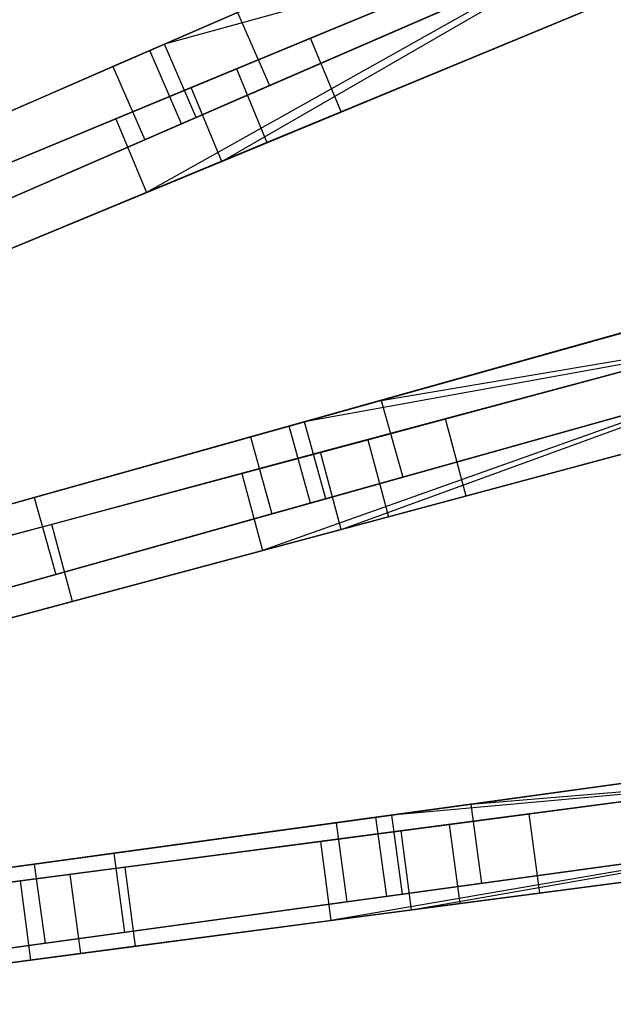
# Model space of a CAD drawing. Extents: x 0.2 to 26, y -12.8 to 12.8.
# Tile 80 of 97: x 21.1 to 22.9, y 0.8 to 3.9. Entities that reach past the tile are written whole.
import ezdxf

# ---------------------------------------------------------------- set-up
doc = ezdxf.new("R2010")
doc.units = 0
doc.header["$LTSCALE"] = 2.54
doc.layers.get('0').update_dxf_attribs({"color": 13, "linetype": 'CONTINUOUS'})

# ---------------------------------------------------------------- blocks, each defined once
blk = doc.blocks.new('PUKET-M-11161_B_STL')
at = {"color": 0}
for p, q in [((21.512, 3.7958, 26.384), (22.7806, 4.3469, 22.7384)), ((21.512, 3.7958, 26.384), (22.7806, 4.3469, 22.7384)), ((21.4663, 3.776, 3.9391), (22.608, 4.2719, 5.2039)), ((21.4663, 3.776, 3.9391), (22.608, 4.2719, 5.2039)), ((22.9706, 4.2292, 39.6442), (21.9697, 3.8147, 41.0515)), ((22.9706, 4.2292, 39.6442), (21.9697, 3.8147, 41.0515)), ((22.4687, 4.2114, 5.4137), (21.3509, 3.7258, 4.1609)), ((22.4687, 4.2114, 5.4137), (21.3509, 3.7258, 4.1609)), ((22.8722, 4.1885, 22.6841), (21.596, 3.6599, 18.7072)), ((22.8722, 4.1885, 22.6841), (21.596, 3.6599, 18.7072)), ((21.7374, 3.7185, 41.6555), (22.816, 4.1652, 40.3365)), ((21.7374, 3.7185, 41.6555), (22.816, 4.1652, 40.3365)), ((21.3603, 3.5623, 18.7313), (22.7436, 4.1352, 23.042)), ((21.3603, 3.5623, 18.7313), (22.7436, 4.1352, 23.042)), ((22.7436, 4.1352, 23.042), (21.512, 3.7958, 26.384)), ((22.7436, 4.1352, 23.042), (21.512, 3.7958, 26.384)), ((21.6917, 3.4289, 18.7072), (22.8988, 4.1256, 22.6856)), ((21.6917, 3.4289, 18.7072), (22.8988, 4.1256, 22.6856)), ((22.8864, 4.1203, 23.4043), (21.8407, 3.666, 26.4259)), ((22.8864, 4.1203, 23.4043), (21.8407, 3.666, 26.4259)), ((22.7712, 4.0702, 23.0436), (21.456, 3.3313, 18.7313)), ((22.7712, 4.0702, 23.0436), (21.456, 3.3313, 18.7313)), ((21.6116, 3.5665, 26.384), (22.7712, 4.0702, 23.0436)), ((21.6116, 3.5665, 26.384), (22.7712, 4.0702, 23.0436)), ((21.6917, 3.4289, 18.7072), (23.2564, 4.0771, 23.5806)), ((21.6917, 3.4289, 18.7072), (23.2564, 4.0771, 23.5806)), ((22.7076, 4.0426, 5.2039), (21.5659, 3.5467, 3.9391)), ((22.7076, 4.0426, 5.2039), (21.5659, 3.5467, 3.9391)), ((21.456, 3.3313, 18.7313), (23.1389, 4.0284, 23.9816)), ((21.456, 3.3313, 18.7313), (23.1389, 4.0284, 23.9816)), ((22.5683, 3.9821, 5.4137), (21.4505, 3.4965, 4.1609)), ((22.5683, 3.9821, 5.4137), (21.4505, 3.4965, 4.1609)), ((23.0662, 3.9983, 39.6442), (22.0654, 3.5837, 41.0515)), ((23.0662, 3.9983, 39.6442), (22.0654, 3.5837, 41.0515)), ((22.9116, 3.9342, 40.3365), (21.8331, 3.4875, 41.6555)), ((22.9116, 3.9342, 40.3365), (21.8331, 3.4875, 41.6555)), ((21.7411, 3.8953, 26.4259), (20.7065, 3.446, 30.2624)), ((21.7411, 3.8953, 26.4259), (20.7065, 3.446, 30.2624)), ((21.7411, 3.8953, 26.4259), (21.8407, 3.666, 26.4259)), ((21.7411, 3.8953, 26.4259), (21.8407, 3.666, 26.4259)), ((20.4771, 3.3463, 30.2316), (21.512, 3.7958, 26.384)), ((20.4771, 3.3463, 30.2316), (21.512, 3.7958, 26.384)), ((21.9697, 3.8147, 41.0515), (20.791, 3.3264, 42.1723)), ((21.9697, 3.8147, 41.0515), (20.791, 3.3264, 42.1723)), ((21.6116, 3.5665, 26.384), (21.512, 3.7958, 26.384)), ((21.6116, 3.5665, 26.384), (21.512, 3.7958, 26.384)), ((22.0654, 3.5837, 41.0515), (21.9697, 3.8147, 41.0515)), ((22.0654, 3.5837, 41.0515), (21.9697, 3.8147, 41.0515)), ((20.3223, 3.2791, 3.0687), (21.4663, 3.776, 3.9391)), ((20.3223, 3.2791, 3.0687), (21.4663, 3.776, 3.9391)), ((21.5659, 3.5467, 3.9391), (21.4663, 3.776, 3.9391)), ((21.5659, 3.5467, 3.9391), (21.4663, 3.776, 3.9391)), ((21.3509, 3.7258, 4.1609), (20.2232, 3.236, 3.2954)), ((21.3509, 3.7258, 4.1609), (20.2232, 3.236, 3.2954)), ((20.4856, 3.2, 42.6925), (21.7374, 3.7185, 41.6555)), ((20.4856, 3.2, 42.6925), (21.7374, 3.7185, 41.6555)), ((21.3509, 3.7258, 4.1609), (21.4505, 3.4965, 4.1609)), ((21.3509, 3.7258, 4.1609), (21.4505, 3.4965, 4.1609)), ((21.7374, 3.7185, 41.6555), (21.8331, 3.4875, 41.6555)), ((21.7374, 3.7185, 41.6555), (21.8331, 3.4875, 41.6555)), ((21.596, 3.6599, 18.7072), (20.6308, 3.2601, 15.0852)), ((21.596, 3.6599, 18.7072), (20.6308, 3.2601, 15.0852)), ((21.8407, 3.666, 26.4259), (20.8061, 3.2167, 30.2624)), ((21.8407, 3.666, 26.4259), (20.8061, 3.2167, 30.2624)), ((21.6917, 3.4289, 18.7072), (21.596, 3.6599, 18.7072)), ((21.6917, 3.4289, 18.7072), (21.596, 3.6599, 18.7072)), ((22.0654, 3.5837, 41.0515), (20.8867, 3.0955, 42.1723)), ((22.0654, 3.5837, 41.0515), (20.8867, 3.0955, 42.1723)), ((20.3951, 3.1624, 15.0929), (21.3603, 3.5623, 18.7313)), ((20.3951, 3.1624, 15.0929), (21.3603, 3.5623, 18.7313)), ((21.5659, 3.5467, 3.9391), (20.4219, 3.0498, 3.0687)), ((21.5659, 3.5467, 3.9391), (20.4219, 3.0498, 3.0687)), ((20.5767, 3.117, 30.2316), (21.6116, 3.5665, 26.384)), ((20.5767, 3.117, 30.2316), (21.6116, 3.5665, 26.384)), ((21.3603, 3.5623, 18.7313), (21.456, 3.3313, 18.7313)), ((21.3603, 3.5623, 18.7313), (21.456, 3.3313, 18.7313)), ((21.4505, 3.4965, 4.1609), (20.3228, 3.0067, 3.2954)), ((21.4505, 3.4965, 4.1609), (20.3228, 3.0067, 3.2954)), ((21.8331, 3.4875, 41.6555), (20.5813, 2.969, 42.6925)), ((21.8331, 3.4875, 41.6555), (20.5813, 2.969, 42.6925)), ((20.7265, 3.0291, 15.0852), (21.6917, 3.4289, 18.7072)), ((20.7265, 3.0291, 15.0852), (21.6917, 3.4289, 18.7072)), ((20.4907, 2.9315, 15.0929), (21.456, 3.3313, 18.7313)), ((20.4907, 2.9315, 15.0929), (21.456, 3.3313, 18.7313)), ((23.5244, 3.0543, 22.781), (22.1909, 2.6806, 26.4259)), ((23.5244, 3.0543, 22.781), (22.1909, 2.6806, 26.4259)), ((21.9504, 2.6133, 26.384), (23.2822, 2.9864, 22.7384)), ((21.9504, 2.6133, 26.384), (23.2822, 2.9864, 22.7384)), ((21.9024, 2.5998, 3.9391), (23.101, 2.9356, 5.2039)), ((21.9024, 2.5998, 3.9391), (23.101, 2.9356, 5.2039)), ((23.438, 2.903, 39.6442), (22.3917, 2.6226, 41.0515)), ((23.438, 2.903, 39.6442), (22.3917, 2.6226, 41.0515)), ((22.9547, 2.8947, 5.4137), (21.7813, 2.5659, 4.1609)), ((22.9547, 2.8947, 5.4137), (21.7813, 2.5659, 4.1609)), ((23.3351, 2.8754, 22.6839), (22.0009, 2.5179, 18.7072)), ((23.3351, 2.8754, 22.6839), (22.0009, 2.5179, 18.7072)), ((22.1909, 2.6806, 26.4259), (23.3221, 2.8719, 23.4025)), ((22.1909, 2.6806, 26.4259), (23.3221, 2.8719, 23.4025)), ((21.7545, 2.4519, 18.7313), (23.2007, 2.8394, 23.0418)), ((21.7545, 2.4519, 18.7313), (23.2007, 2.8394, 23.0418)), ((23.2007, 2.8394, 23.0418), (21.9504, 2.6133, 26.384)), ((23.2007, 2.8394, 23.0418), (21.9504, 2.6133, 26.384)), ((22.1488, 2.5575, 41.6555), (23.2764, 2.8597, 40.3365)), ((22.1488, 2.5575, 41.6555), (23.2764, 2.8597, 40.3365)), ((22.0656, 2.2764, 18.7072), (23.3691, 2.7511, 22.6858)), ((22.0656, 2.2764, 18.7072), (23.3691, 2.7511, 22.6858)), ((23.3561, 2.7475, 23.4045), (22.2584, 2.4399, 26.4259)), ((23.3561, 2.7475, 23.4045), (22.2584, 2.4399, 26.4259)), ((23.2351, 2.7136, 23.0438), (21.8192, 2.2104, 18.7313)), ((23.2351, 2.7136, 23.0438), (21.8192, 2.2104, 18.7313)), ((22.0178, 2.3725, 26.384), (23.2351, 2.7136, 23.0438)), ((22.0178, 2.3725, 26.384), (23.2351, 2.7136, 23.0438)), ((22.0656, 2.2764, 18.7072), (23.7016, 2.7148, 23.5806)), ((22.0656, 2.2764, 18.7072), (23.7016, 2.7148, 23.5806)), ((23.1685, 2.6949, 5.2039), (21.9698, 2.3591, 3.9391)), ((23.1685, 2.6949, 5.2039), (21.9698, 2.3591, 3.9391)), ((22.1909, 2.6806, 26.4259), (21.1048, 2.3763, 30.2624)), ((22.1909, 2.6806, 26.4259), (21.1048, 2.3763, 30.2624)), ((21.8192, 2.2104, 18.7313), (23.5787, 2.6819, 23.9816)), ((21.8192, 2.2104, 18.7313), (23.5787, 2.6819, 23.9816)), ((23.0222, 2.6539, 5.4137), (21.8487, 2.3251, 4.1609)), ((23.0222, 2.6539, 5.4137), (21.8487, 2.3251, 4.1609)), ((22.1909, 2.6806, 26.4259), (22.2584, 2.4399, 26.4259)), ((22.1909, 2.6806, 26.4259), (22.2584, 2.4399, 26.4259)), ((23.5027, 2.6615, 39.6442), (22.4564, 2.3811, 41.0515)), ((23.5027, 2.6615, 39.6442), (22.4564, 2.3811, 41.0515)), ((22.3917, 2.6226, 41.0515), (21.1593, 2.2924, 42.1723)), ((22.3917, 2.6226, 41.0515), (21.1593, 2.2924, 42.1723)), ((22.4564, 2.3811, 41.0515), (22.3917, 2.6226, 41.0515)), ((22.4564, 2.3811, 41.0515), (22.3917, 2.6226, 41.0515)), ((20.7014, 2.2633, 3.0687), (21.9024, 2.5998, 3.9391)), ((20.7014, 2.2633, 3.0687), (21.9024, 2.5998, 3.9391)), ((20.8639, 2.3088, 30.2316), (21.9504, 2.6133, 26.384)), ((20.8639, 2.3088, 30.2316), (21.9504, 2.6133, 26.384)), ((21.9698, 2.3591, 3.9391), (21.9024, 2.5998, 3.9391)), ((21.9698, 2.3591, 3.9391), (21.9024, 2.5998, 3.9391)), ((22.0178, 2.3725, 26.384), (21.9504, 2.6133, 26.384)), ((22.0178, 2.3725, 26.384), (21.9504, 2.6133, 26.384)), ((23.3411, 2.6182, 40.3365), (22.2135, 2.3161, 41.6555)), ((23.3411, 2.6182, 40.3365), (22.2135, 2.3161, 41.6555)), ((21.7813, 2.5659, 4.1609), (20.5974, 2.2342, 3.2954)), ((21.7813, 2.5659, 4.1609), (20.5974, 2.2342, 3.2954)), ((21.7813, 2.5659, 4.1609), (21.8487, 2.3251, 4.1609)), ((21.7813, 2.5659, 4.1609), (21.8487, 2.3251, 4.1609)), ((20.84, 2.2068, 42.6925), (22.1488, 2.5575, 41.6555)), ((20.84, 2.2068, 42.6925), (22.1488, 2.5575, 41.6555)), ((22.1488, 2.5575, 41.6555), (22.2135, 2.3161, 41.6555)), ((22.1488, 2.5575, 41.6555), (22.2135, 2.3161, 41.6555)), ((22.0009, 2.5179, 18.7072), (20.9918, 2.2475, 15.0852)), ((22.0009, 2.5179, 18.7072), (20.9918, 2.2475, 15.0852)), ((22.0656, 2.2764, 18.7072), (22.0009, 2.5179, 18.7072)), ((22.0656, 2.2764, 18.7072), (22.0009, 2.5179, 18.7072)), ((20.7453, 2.1815, 15.0929), (21.7545, 2.4519, 18.7313)), ((20.7453, 2.1815, 15.0929), (21.7545, 2.4519, 18.7313)), ((22.2584, 2.4399, 26.4259), (21.1722, 2.1356, 30.2624)), ((22.2584, 2.4399, 26.4259), (21.1722, 2.1356, 30.2624)), ((21.7545, 2.4519, 18.7313), (21.8192, 2.2104, 18.7313)), ((21.7545, 2.4519, 18.7313), (21.8192, 2.2104, 18.7313)), ((21.1048, 2.3763, 30.2624), (20.3044, 2.1521, 34.2595)), ((21.1048, 2.3763, 30.2624), (20.3044, 2.1521, 34.2595)), ((21.1048, 2.3763, 30.2624), (21.1722, 2.1356, 30.2624)), ((21.1048, 2.3763, 30.2624), (21.1722, 2.1356, 30.2624)), ((22.4564, 2.3811, 41.0515), (21.224, 2.0509, 42.1723)), ((22.4564, 2.3811, 41.0515), (21.224, 2.0509, 42.1723)), ((21.9698, 2.3591, 3.9391), (20.7688, 2.0226, 3.0687)), ((21.9698, 2.3591, 3.9391), (20.7688, 2.0226, 3.0687)), ((20.9314, 2.0681, 30.2316), (22.0178, 2.3725, 26.384)), ((20.9314, 2.0681, 30.2316), (22.0178, 2.3725, 26.384)), ((21.8487, 2.3251, 4.1609), (20.6648, 1.9934, 3.2954)), ((21.8487, 2.3251, 4.1609), (20.6648, 1.9934, 3.2954)), ((22.2135, 2.3161, 41.6555), (20.9047, 1.9654, 42.6925)), ((22.2135, 2.3161, 41.6555), (20.9047, 1.9654, 42.6925)), ((21.1593, 2.2924, 42.1723), (19.9256, 1.9618, 42.9191)), ((21.1593, 2.2924, 42.1723), (19.9256, 1.9618, 42.9191)), ((21.224, 2.0509, 42.1723), (21.1593, 2.2924, 42.1723)), ((21.224, 2.0509, 42.1723), (21.1593, 2.2924, 42.1723)), ((21.0565, 2.006, 15.0852), (22.0656, 2.2764, 18.7072)), ((21.0565, 2.006, 15.0852), (22.0656, 2.2764, 18.7072)), ((20.81, 1.94, 15.0929), (21.8192, 2.2104, 18.7313)), ((20.81, 1.94, 15.0929), (21.8192, 2.2104, 18.7313)), ((21.1722, 2.1356, 30.2624), (20.3719, 1.9113, 34.2595)), ((21.1722, 2.1356, 30.2624), (20.3719, 1.9113, 34.2595)), ((21.224, 2.0509, 42.1723), (19.9903, 1.7204, 42.9191)), ((21.224, 2.0509, 42.1723), (19.9903, 1.7204, 42.9191)), ((23.843, 1.6046, 22.781), (22.4711, 1.416, 26.4259)), ((23.843, 1.6046, 22.781), (22.4711, 1.416, 26.4259)), ((22.1743, 1.3752, 3.9391), (23.4075, 1.5447, 5.2039)), ((22.1743, 1.3752, 3.9391), (23.4075, 1.5447, 5.2039)), ((22.2237, 1.382, 26.384), (23.5939, 1.5703, 22.7384)), ((22.2237, 1.382, 26.384), (23.5939, 1.5703, 22.7384)), ((23.257, 1.524, 5.4137), (22.0497, 1.3581, 4.1609)), ((23.257, 1.524, 5.4137), (22.0497, 1.3581, 4.1609)), ((23.6228, 1.5132, 22.6841), (22.2533, 1.3329, 18.7072)), ((23.6228, 1.5132, 22.6841), (22.2533, 1.3329, 18.7072)), ((22.4711, 1.416, 26.4259), (23.6095, 1.5114, 23.4027)), ((22.4711, 1.416, 26.4259), (23.6095, 1.5114, 23.4027)), ((23.7284, 1.5271, 39.6442), (22.6544, 1.3857, 41.0515)), ((23.7284, 1.5271, 39.6442), (22.6544, 1.3857, 41.0515)), ((22.0004, 1.2996, 18.7313), (23.4849, 1.495, 23.0421)), ((22.0004, 1.2996, 18.7313), (23.4849, 1.495, 23.0421)), ((23.4849, 1.495, 23.0421), (22.2237, 1.382, 26.384)), ((23.4849, 1.495, 23.0421), (22.2237, 1.382, 26.384)), ((22.4051, 1.3528, 41.6555), (23.5625, 1.5052, 40.3365)), ((22.4051, 1.3528, 41.6555), (23.5625, 1.5052, 40.3365)), ((22.4711, 1.416, 26.4259), (21.3537, 1.2624, 30.2624)), ((22.4711, 1.416, 26.4259), (21.3537, 1.2624, 30.2624)), ((22.4711, 1.416, 26.4259), (22.5052, 1.1683, 26.4259)), ((22.4711, 1.416, 26.4259), (22.5052, 1.1683, 26.4259)), ((22.0497, 1.3581, 4.1609), (20.8317, 1.1907, 3.2954)), ((22.0497, 1.3581, 4.1609), (20.8317, 1.1907, 3.2954)), ((20.9387, 1.2054, 3.0687), (22.1743, 1.3752, 3.9391)), ((20.9387, 1.2054, 3.0687), (22.1743, 1.3752, 3.9391)), ((21.1059, 1.2284, 30.2316), (22.2237, 1.382, 26.384)), ((21.1059, 1.2284, 30.2316), (22.2237, 1.382, 26.384)), ((22.6544, 1.3857, 41.0515), (21.3894, 1.2191, 42.1723)), ((22.6544, 1.3857, 41.0515), (21.3894, 1.2191, 42.1723)), ((22.0497, 1.3581, 4.1609), (22.0837, 1.1104, 4.1609)), ((22.0497, 1.3581, 4.1609), (22.0837, 1.1104, 4.1609)), ((22.2083, 1.1275, 3.9391), (22.1743, 1.3752, 3.9391)), ((22.2083, 1.1275, 3.9391), (22.1743, 1.3752, 3.9391)), ((22.2577, 1.1343, 26.384), (22.2237, 1.382, 26.384)), ((22.2577, 1.1343, 26.384), (22.2237, 1.382, 26.384)), ((22.687, 1.1378, 41.0515), (22.6544, 1.3857, 41.0515)), ((22.687, 1.1378, 41.0515), (22.6544, 1.3857, 41.0515)), ((21.0617, 1.176, 42.6925), (22.4051, 1.3528, 41.6555)), ((21.0617, 1.176, 42.6925), (22.4051, 1.3528, 41.6555)), ((22.2533, 1.3329, 18.7072), (21.2175, 1.1965, 15.0852)), ((22.2533, 1.3329, 18.7072), (21.2175, 1.1965, 15.0852)), ((22.2859, 1.085, 18.7072), (22.2533, 1.3329, 18.7072)), ((22.2859, 1.085, 18.7072), (22.2533, 1.3329, 18.7072)), ((22.4377, 1.105, 41.6555), (22.4051, 1.3528, 41.6555)), ((22.4377, 1.105, 41.6555), (22.4051, 1.3528, 41.6555)), ((20.9645, 1.1632, 15.0929), (22.0004, 1.2996, 18.7313)), ((20.9645, 1.1632, 15.0929), (22.0004, 1.2996, 18.7313)), ((22.0004, 1.2996, 18.7313), (22.033, 1.0517, 18.7313)), ((22.0004, 1.2996, 18.7313), (22.033, 1.0517, 18.7313)), ((23.5102, 1.3065, 23.0436), (22.033, 1.0517, 18.7313)), ((23.5102, 1.3065, 23.0436), (22.033, 1.0517, 18.7313)), ((23.4415, 1.297, 5.2039), (22.2083, 1.1275, 3.9391)), ((23.4415, 1.297, 5.2039), (22.2083, 1.1275, 3.9391)), ((22.2577, 1.1343, 26.384), (23.5102, 1.3065, 23.0436)), ((22.2577, 1.1343, 26.384), (23.5102, 1.3065, 23.0436)), ((22.2859, 1.085, 18.7072), (23.6481, 1.3254, 22.6856)), ((22.2859, 1.085, 18.7072), (23.6481, 1.3254, 22.6856)), ((22.2859, 1.085, 18.7072), (23.9651, 1.3061, 23.5806)), ((22.2859, 1.085, 18.7072), (23.9651, 1.3061, 23.5806)), ((23.6347, 1.3236, 23.4042), (22.5052, 1.1683, 26.4259)), ((23.6347, 1.3236, 23.4042), (22.5052, 1.1683, 26.4259)), ((22.033, 1.0517, 18.7313), (23.839, 1.2895, 23.9816)), ((22.033, 1.0517, 18.7313), (23.839, 1.2895, 23.9816)), ((23.291, 1.2764, 5.4137), (22.0837, 1.1104, 4.1609)), ((23.291, 1.2764, 5.4137), (22.0837, 1.1104, 4.1609)), ((23.761, 1.2792, 39.6442), (22.687, 1.1378, 41.0515)), ((23.761, 1.2792, 39.6442), (22.687, 1.1378, 41.0515)), ((21.3537, 1.2624, 30.2624), (20.5303, 1.1492, 34.2595)), ((21.3537, 1.2624, 30.2624), (20.5303, 1.1492, 34.2595)), ((21.3537, 1.2624, 30.2624), (21.3877, 1.0147, 30.2624)), ((21.3537, 1.2624, 30.2624), (21.3877, 1.0147, 30.2624)), ((23.5951, 1.2574, 40.3365), (22.4377, 1.105, 41.6555)), ((23.5951, 1.2574, 40.3365), (22.4377, 1.105, 41.6555)), ((21.3894, 1.2191, 42.1723), (20.1232, 1.0524, 42.9191)), ((21.3894, 1.2191, 42.1723), (20.1232, 1.0524, 42.9191)), ((20.2824, 1.1152, 34.2389), (21.1059, 1.2284, 30.2316)), ((20.2824, 1.1152, 34.2389), (21.1059, 1.2284, 30.2316)), ((21.1399, 0.9807, 30.2316), (21.1059, 1.2284, 30.2316)), ((21.1399, 0.9807, 30.2316), (21.1059, 1.2284, 30.2316)), ((21.4221, 0.9713, 42.1723), (21.3894, 1.2191, 42.1723)), ((21.4221, 0.9713, 42.1723), (21.3894, 1.2191, 42.1723)), ((20.0096, 1.0375, 43.2437), (21.0617, 1.176, 42.6925)), ((20.0096, 1.0375, 43.2437), (21.0617, 1.176, 42.6925)), ((21.2175, 1.1965, 15.0852), (20.5307, 1.1061, 11.6287)), ((21.2175, 1.1965, 15.0852), (20.5307, 1.1061, 11.6287)), ((21.0943, 0.9281, 42.6925), (21.0617, 1.176, 42.6925)), ((21.0943, 0.9281, 42.6925), (21.0617, 1.176, 42.6925)), ((21.2501, 0.9486, 15.0852), (21.2175, 1.1965, 15.0852)), ((21.2501, 0.9486, 15.0852), (21.2175, 1.1965, 15.0852)), ((22.5052, 1.1683, 26.4259), (21.3877, 1.0147, 30.2624)), ((22.5052, 1.1683, 26.4259), (21.3877, 1.0147, 30.2624)), ((22.0837, 1.1104, 4.1609), (20.8657, 0.943, 3.2954)), ((22.0837, 1.1104, 4.1609), (20.8657, 0.943, 3.2954)), ((22.2083, 1.1275, 3.9391), (20.9727, 0.9577, 3.0687)), ((22.2083, 1.1275, 3.9391), (20.9727, 0.9577, 3.0687)), ((21.1399, 0.9807, 30.2316), (22.2577, 1.1343, 26.384)), ((21.1399, 0.9807, 30.2316), (22.2577, 1.1343, 26.384)), ((22.687, 1.1378, 41.0515), (21.4221, 0.9713, 42.1723)), ((22.687, 1.1378, 41.0515), (21.4221, 0.9713, 42.1723)), ((22.4377, 1.105, 41.6555), (21.0943, 0.9281, 42.6925)), ((22.4377, 1.105, 41.6555), (21.0943, 0.9281, 42.6925)), ((21.2501, 0.9486, 15.0852), (22.2859, 1.085, 18.7072)), ((21.2501, 0.9486, 15.0852), (22.2859, 1.085, 18.7072)), ((20.9972, 0.9153, 15.0929), (22.033, 1.0517, 18.7313)), ((20.9972, 0.9153, 15.0929), (22.033, 1.0517, 18.7313)), ((21.3877, 1.0147, 30.2624), (20.5643, 0.9016, 34.2595)), ((21.3877, 1.0147, 30.2624), (20.5643, 0.9016, 34.2595)), ((21.4221, 0.9713, 42.1723), (20.1558, 0.8046, 42.9191)), ((21.4221, 0.9713, 42.1723), (20.1558, 0.8046, 42.9191)), ((20.3165, 0.8675, 34.2389), (21.1399, 0.9807, 30.2316)), ((20.3165, 0.8675, 34.2389), (21.1399, 0.9807, 30.2316)), ((21.0943, 0.9281, 42.6925), (20.0422, 0.7896, 43.2437)), ((21.0943, 0.9281, 42.6925), (20.0422, 0.7896, 43.2437)), ((20.5633, 0.8582, 11.6287), (21.2501, 0.9486, 15.0852)), ((20.5633, 0.8582, 11.6287), (21.2501, 0.9486, 15.0852))]:
    blk.add_line(p, q, dxfattribs=at)

msp = doc.modelspace()

# ---------------------------------------------------------------- block references
at = {"color": 0}
msp.add_blockref('PUKET-M-11161_B_STL', (0, 0), dxfattribs=at)

doc.saveas('drawing.dxf')
